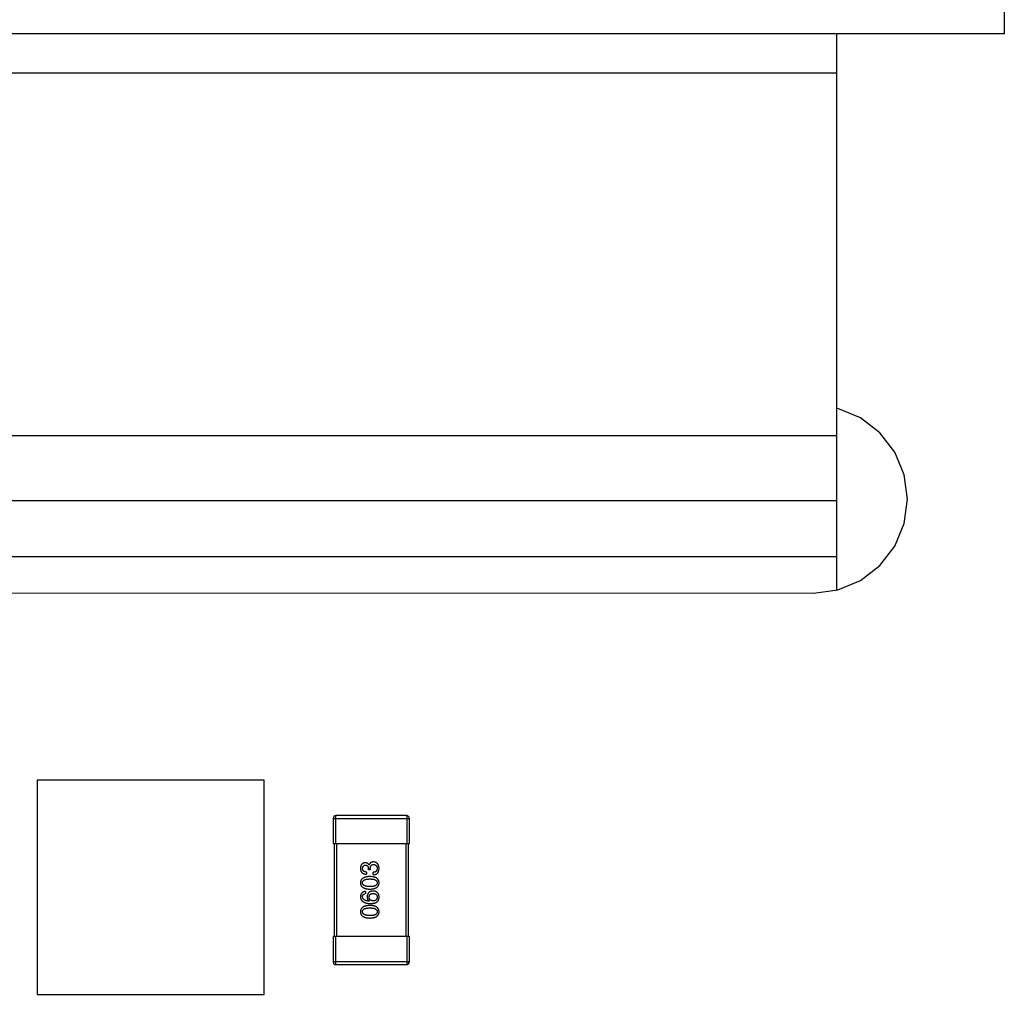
# Model space of a CAD drawing. Header units: inches. Extents: x -13 to 240, y -18 to 126.
# Tile 49 of 112: x 187 to 198, y 37 to 48. Entities that reach past the tile are written whole.
import ezdxf

# ---------------------------------------------------------------- set-up
doc = ezdxf.new("R2010")
doc.units = ezdxf.units.IN
doc.header["$LTSCALE"] = 1.21
doc.header["$MEASUREMENT"] = 0
doc.layers.get('0').update_dxf_attribs({"linetype": 'CONTINUOUS'})

msp = doc.modelspace()

# ---------------------------------------------------------------- linework, layer by layer
at = {"color": 7, "linetype": 'Continuous'}
for p, q in [((197.627, 47.466), (197.627, 53.266)), ((197.627, 47.466), (178.527, 47.466)), ((195.827, 41.492), (195.827, 47.466)), ((180.327, 47.046), (195.827, 47.046)), ((196.081, 43.339), (195.838, 43.44)), ((196.29, 43.179), (196.081, 43.339)), ((196.45, 42.97), (196.29, 43.179)), ((195.827, 43.146), (180.327, 43.146)), ((196.551, 42.727), (196.45, 42.97)), ((196.585, 42.466), (196.551, 42.727)), ((195.827, 42.446), (180.327, 42.446)), ((196.551, 42.205), (196.585, 42.466)), ((196.45, 41.962), (196.551, 42.205)), ((196.29, 41.753), (196.45, 41.962)), ((195.827, 41.846), (180.327, 41.846)), ((196.081, 41.592), (196.29, 41.753)), ((195.838, 41.492), (196.081, 41.592)), ((180.568, 41.462), (195.577, 41.457)), ((195.577, 41.457), (195.838, 41.492)), ((187.239, 39.446), (187.239, 37.146)), ((189.677, 39.446), (187.239, 39.446)), ((189.677, 37.146), (189.677, 39.446)), ((190.417, 39.036), (190.417, 38.766)), ((190.417, 39.036), (191.237, 39.036)), ((190.447, 38.766), (190.447, 39.066)), ((191.207, 39.066), (190.447, 39.066)), ((191.207, 39.066), (191.207, 38.766)), ((191.237, 38.766), (191.237, 39.036)), ((190.417, 38.766), (191.237, 38.766)), ((190.427, 38.766), (190.427, 37.766)), ((190.457, 37.766), (190.457, 38.766)), ((191.197, 38.766), (191.197, 37.766)), ((191.227, 37.766), (191.227, 38.766)), ((190.803, 38.536), (190.804, 38.536)), ((190.775, 38.46), (190.775, 38.436)), ((190.796, 38.484), (190.796, 38.497)), ((190.816, 38.484), (190.796, 38.484)), ((190.816, 38.496), (190.816, 38.484)), ((190.847, 38.432), (190.847, 38.457)), ((190.904, 38.461), (190.91, 38.497)), ((190.763, 38.252), (190.763, 38.228)), ((190.806, 38.148), (190.805, 38.147)), ((190.417, 37.766), (190.417, 37.496)), ((191.237, 37.766), (190.417, 37.766)), ((190.447, 37.466), (190.447, 37.766)), ((191.207, 37.766), (191.207, 37.466)), ((191.237, 37.496), (191.237, 37.766)), ((191.237, 37.496), (190.417, 37.496)), ((190.447, 37.466), (191.207, 37.466)), ((187.239, 37.146), (189.677, 37.146))]:
    msp.add_line(p, q, dxfattribs=at)
for centre, start, end in [((190.447, 39.036), 90, 180), ((191.207, 39.036), 0, 90), ((190.447, 37.496), 180, 270), ((191.207, 37.496), 270, 0)]:
    msp.add_arc(centre, 0.03, start, end, dxfattribs=at)
for points, knots in [([(190.762, 38.56), (190.76, 38.559), (190.756, 38.559), (190.75, 38.558), (190.745, 38.557), (190.74, 38.555), (190.735, 38.552), (190.731, 38.55), (190.728, 38.547), (190.724, 38.543), (190.721, 38.539), (190.718, 38.535), (190.716, 38.53), (190.714, 38.524), (190.713, 38.519), (190.711, 38.513), (190.711, 38.506), (190.71, 38.502), (190.71, 38.499)], [0, 0, 0, 0, 0.067521, 0.132139, 0.193339, 0.252064, 0.309083, 0.364848, 0.420021, 0.475612, 0.532002, 0.589602, 0.649896, 0.712634, 0.778603, 0.848416, 0.922155, 1, 1, 1, 1]), ([(190.71, 38.499), (190.71, 38.497), (190.71, 38.492), (190.711, 38.485), (190.713, 38.478), (190.715, 38.472), (190.717, 38.467), (190.72, 38.461), (190.723, 38.457), (190.727, 38.452), (190.731, 38.449), (190.736, 38.445), (190.741, 38.443), (190.747, 38.44), (190.753, 38.439), (190.76, 38.437), (190.767, 38.436), (190.772, 38.436), (190.775, 38.436)], [0, 0, 0, 0, 0.073232, 0.142595, 0.207997, 0.270074, 0.329156, 0.386529, 0.441846, 0.496976, 0.551877, 0.607941, 0.665637, 0.725446, 0.788542, 0.855101, 0.925196, 1, 1, 1, 1]), ([(190.733, 38.498), (190.733, 38.5), (190.733, 38.502), (190.734, 38.506), (190.735, 38.51), (190.735, 38.513), (190.737, 38.516), (190.738, 38.519), (190.74, 38.522), (190.741, 38.524), (190.743, 38.527), (190.746, 38.528), (190.748, 38.53), (190.751, 38.531), (190.754, 38.533), (190.757, 38.533), (190.76, 38.534), (190.763, 38.534), (190.764, 38.534)], [0, 0, 0, 0, 0.078051, 0.151197, 0.220412, 0.286742, 0.34933, 0.409464, 0.467368, 0.52298, 0.578639, 0.633998, 0.690142, 0.746855, 0.805868, 0.867776, 0.932345, 1, 1, 1, 1]), ([(190.803, 38.536), (190.802, 38.537), (190.8, 38.541), (190.797, 38.546), (190.792, 38.55), (190.787, 38.554), (190.782, 38.556), (190.776, 38.558), (190.769, 38.559), (190.764, 38.56), (190.762, 38.56)], [0, 0, 0, 0, 0.125227, 0.244792, 0.361427, 0.478215, 0.59667, 0.722058, 0.856314, 1, 1, 1, 1]), ([(190.764, 38.534), (190.765, 38.534), (190.767, 38.534), (190.771, 38.534), (190.774, 38.533), (190.777, 38.532), (190.78, 38.53), (190.783, 38.529), (190.785, 38.527), (190.787, 38.525), (190.789, 38.522), (190.791, 38.519), (190.792, 38.516), (190.793, 38.513), (190.794, 38.51), (190.795, 38.506), (190.795, 38.502), (190.795, 38.499), (190.796, 38.497)], [0, 0, 0, 0, 0.067741, 0.131599, 0.192143, 0.249977, 0.306453, 0.361639, 0.416449, 0.471489, 0.527582, 0.584873, 0.644974, 0.70814, 0.77492, 0.845909, 0.920585, 1, 1, 1, 1]), ([(190.849, 38.568), (190.848, 38.568), (190.845, 38.568), (190.841, 38.568), (190.837, 38.567), (190.833, 38.566), (190.83, 38.565), (190.826, 38.564), (190.823, 38.562), (190.82, 38.56), (190.818, 38.558), (190.815, 38.556), (190.813, 38.553), (190.811, 38.55), (190.809, 38.547), (190.807, 38.543), (190.806, 38.539), (190.805, 38.537), (190.804, 38.536)], [0, 0, 0, 0, 0.071215, 0.138707, 0.20396, 0.266995, 0.327734, 0.387609, 0.445602, 0.503345, 0.561136, 0.618597, 0.677672, 0.738255, 0.799989, 0.863961, 0.930555, 1, 1, 1, 1]), ([(190.816, 38.496), (190.816, 38.498), (190.816, 38.502), (190.817, 38.507), (190.817, 38.511), (190.818, 38.516), (190.82, 38.52), (190.821, 38.523), (190.823, 38.527), (190.825, 38.53), (190.828, 38.532), (190.83, 38.535), (190.833, 38.537), (190.837, 38.538), (190.84, 38.54), (190.844, 38.54), (190.848, 38.541), (190.851, 38.541), (190.852, 38.541)], [0, 0, 0, 0, 0.082495, 0.159728, 0.232496, 0.300725, 0.365163, 0.425859, 0.483728, 0.538892, 0.592921, 0.646195, 0.699968, 0.754746, 0.811387, 0.870806, 0.933482, 1, 1, 1, 1]), ([(190.91, 38.497), (190.91, 38.5), (190.91, 38.505), (190.909, 38.513), (190.908, 38.52), (190.906, 38.527), (190.903, 38.533), (190.901, 38.539), (190.898, 38.544), (190.894, 38.549), (190.89, 38.553), (190.885, 38.557), (190.88, 38.56), (190.875, 38.563), (190.869, 38.565), (190.863, 38.567), (190.856, 38.568), (190.851, 38.568), (190.849, 38.568)], [0, 0, 0, 0, 0.078078, 0.151942, 0.221594, 0.28726, 0.350176, 0.409768, 0.467648, 0.523784, 0.578904, 0.634014, 0.689819, 0.746826, 0.805875, 0.867063, 0.931764, 1, 1, 1, 1]), ([(190.852, 38.541), (190.854, 38.541), (190.857, 38.541), (190.861, 38.54), (190.865, 38.539), (190.868, 38.538), (190.872, 38.536), (190.875, 38.534), (190.877, 38.532), (190.88, 38.529), (190.882, 38.526), (190.884, 38.523), (190.886, 38.52), (190.887, 38.516), (190.889, 38.512), (190.89, 38.508), (190.89, 38.503), (190.89, 38.5), (190.891, 38.498)], [0, 0, 0, 0, 0.068514, 0.133941, 0.195994, 0.255362, 0.312994, 0.369441, 0.424687, 0.480522, 0.537148, 0.594801, 0.654411, 0.716817, 0.781981, 0.850498, 0.923306, 1, 1, 1, 1]), ([(190.812, 38.412), (190.808, 38.412), (190.8, 38.411), (190.789, 38.41), (190.778, 38.409), (190.768, 38.406), (190.759, 38.404), (190.751, 38.401), (190.744, 38.397), (190.737, 38.393), (190.731, 38.389), (190.725, 38.384), (190.721, 38.378), (190.717, 38.373), (190.714, 38.366), (190.712, 38.359), (190.711, 38.352), (190.71, 38.347), (190.71, 38.344)], [0, 0, 0, 0, 0.088475, 0.171606, 0.249595, 0.322626, 0.391327, 0.455765, 0.516374, 0.573675, 0.628522, 0.681161, 0.732559, 0.783563, 0.83504, 0.887639, 0.942585, 1, 1, 1, 1]), ([(190.775, 38.46), (190.773, 38.46), (190.77, 38.46), (190.765, 38.461), (190.761, 38.462), (190.757, 38.463), (190.753, 38.464), (190.749, 38.466), (190.746, 38.468), (190.744, 38.47), (190.741, 38.473), (190.739, 38.476), (190.737, 38.479), (190.736, 38.482), (190.735, 38.486), (190.734, 38.49), (190.733, 38.494), (190.733, 38.497), (190.733, 38.498)], [0, 0, 0, 0, 0.078134, 0.15164, 0.221358, 0.286689, 0.348614, 0.407697, 0.464247, 0.520153, 0.574432, 0.629291, 0.684538, 0.742032, 0.801329, 0.863637, 0.930123, 1, 1, 1, 1]), ([(190.91, 38.344), (190.91, 38.347), (190.91, 38.352), (190.909, 38.359), (190.907, 38.366), (190.904, 38.373), (190.9, 38.379), (190.896, 38.384), (190.891, 38.389), (190.885, 38.394), (190.879, 38.398), (190.871, 38.401), (190.863, 38.404), (190.854, 38.407), (190.845, 38.409), (190.835, 38.41), (190.823, 38.411), (190.816, 38.412), (190.812, 38.412)], [0, 0, 0, 0, 0.059134, 0.115603, 0.169236, 0.221572, 0.273254, 0.32474, 0.377319, 0.431815, 0.488555, 0.548609, 0.612242, 0.680182, 0.75251, 0.829782, 0.91231, 1, 1, 1, 1]), ([(190.891, 38.498), (190.891, 38.497), (190.891, 38.494), (190.89, 38.489), (190.889, 38.485), (190.888, 38.481), (190.886, 38.477), (190.885, 38.474), (190.882, 38.47), (190.88, 38.468), (190.877, 38.465), (190.874, 38.463), (190.87, 38.461), (190.866, 38.46), (190.862, 38.459), (190.857, 38.458), (190.852, 38.457), (190.849, 38.457), (190.847, 38.457)], [0, 0, 0, 0, 0.071272, 0.13882, 0.201858, 0.262757, 0.320043, 0.376709, 0.431462, 0.486034, 0.541209, 0.597703, 0.65589, 0.717768, 0.782056, 0.850407, 0.92277, 1, 1, 1, 1]), ([(190.847, 38.432), (190.849, 38.432), (190.852, 38.432), (190.857, 38.432), (190.862, 38.433), (190.867, 38.434), (190.871, 38.435), (190.875, 38.436), (190.879, 38.438), (190.883, 38.44), (190.886, 38.442), (190.89, 38.444), (190.893, 38.446), (190.895, 38.449), (190.898, 38.451), (190.9, 38.455), (190.902, 38.458), (190.903, 38.46), (190.904, 38.461)], [0, 0, 0, 0, 0.078937, 0.154495, 0.226898, 0.296844, 0.363348, 0.427781, 0.48946, 0.549586, 0.607902, 0.664733, 0.720805, 0.776157, 0.831175, 0.886736, 0.943094, 1, 1, 1, 1]), ([(190.71, 38.344), (190.71, 38.341), (190.711, 38.336), (190.712, 38.329), (190.714, 38.322), (190.717, 38.315), (190.721, 38.309), (190.725, 38.304), (190.73, 38.299), (190.736, 38.294), (190.743, 38.29), (190.751, 38.287), (190.759, 38.284), (190.768, 38.281), (190.778, 38.279), (190.789, 38.278), (190.8, 38.277), (190.808, 38.276), (190.812, 38.276)], [0, 0, 0, 0, 0.057911, 0.113262, 0.165956, 0.217443, 0.268511, 0.319665, 0.372, 0.426129, 0.483365, 0.543779, 0.607756, 0.676562, 0.749704, 0.827713, 0.911177, 1, 1, 1, 1]), ([(190.733, 38.344), (190.733, 38.346), (190.733, 38.349), (190.734, 38.354), (190.736, 38.358), (190.738, 38.362), (190.741, 38.366), (190.744, 38.369), (190.748, 38.373), (190.753, 38.375), (190.758, 38.378), (190.764, 38.38), (190.771, 38.382), (190.778, 38.383), (190.785, 38.384), (190.794, 38.385), (190.803, 38.385), (190.809, 38.386), (190.812, 38.386)], [0, 0, 0, 0, 0.050604, 0.098688, 0.145699, 0.191791, 0.238625, 0.286717, 0.337546, 0.391814, 0.449755, 0.512106, 0.579685, 0.652048, 0.730262, 0.814146, 0.904281, 1, 1, 1, 1]), ([(190.812, 38.304), (190.809, 38.304), (190.803, 38.304), (190.794, 38.304), (190.785, 38.305), (190.778, 38.306), (190.771, 38.307), (190.764, 38.309), (190.758, 38.311), (190.753, 38.314), (190.748, 38.316), (190.744, 38.319), (190.741, 38.323), (190.738, 38.326), (190.736, 38.33), (190.734, 38.335), (190.733, 38.339), (190.733, 38.342), (190.733, 38.344)], [0, 0, 0, 0, 0.096452, 0.187278, 0.271765, 0.350519, 0.423437, 0.491321, 0.554011, 0.612224, 0.666281, 0.717003, 0.764884, 0.811423, 0.856783, 0.902993, 0.950236, 1, 1, 1, 1]), ([(190.812, 38.386), (190.815, 38.386), (190.821, 38.385), (190.83, 38.385), (190.838, 38.384), (190.846, 38.383), (190.853, 38.382), (190.859, 38.38), (190.865, 38.378), (190.87, 38.375), (190.875, 38.373), (190.879, 38.369), (190.883, 38.366), (190.885, 38.362), (190.888, 38.358), (190.889, 38.354), (190.89, 38.349), (190.89, 38.346), (190.891, 38.344)], [0, 0, 0, 0, 0.094834, 0.184067, 0.267029, 0.344713, 0.417334, 0.484367, 0.546941, 0.604717, 0.65953, 0.710539, 0.759381, 0.806382, 0.853027, 0.900623, 0.949121, 1, 1, 1, 1]), ([(190.812, 38.276), (190.816, 38.276), (190.823, 38.277), (190.835, 38.278), (190.845, 38.279), (190.854, 38.281), (190.863, 38.284), (190.871, 38.287), (190.879, 38.29), (190.885, 38.294), (190.891, 38.299), (190.896, 38.304), (190.9, 38.309), (190.904, 38.315), (190.907, 38.322), (190.909, 38.329), (190.91, 38.336), (190.91, 38.341), (190.91, 38.344)], [0, 0, 0, 0, 0.087693, 0.170223, 0.247496, 0.319826, 0.387768, 0.451403, 0.511459, 0.568358, 0.622671, 0.675251, 0.726739, 0.778422, 0.830759, 0.884394, 0.940865, 1, 1, 1, 1]), ([(190.891, 38.344), (190.891, 38.342), (190.89, 38.339), (190.889, 38.335), (190.888, 38.33), (190.886, 38.326), (190.883, 38.323), (190.88, 38.319), (190.875, 38.316), (190.871, 38.314), (190.866, 38.311), (190.86, 38.309), (190.853, 38.307), (190.846, 38.306), (190.838, 38.305), (190.83, 38.304), (190.821, 38.304), (190.815, 38.304), (190.812, 38.304)], [0, 0, 0, 0, 0.049766, 0.097012, 0.143225, 0.188786, 0.235079, 0.282962, 0.333687, 0.387747, 0.445963, 0.508657, 0.576545, 0.649868, 0.72822, 0.812712, 0.903543, 1, 1, 1, 1]), ([(190.763, 38.252), (190.761, 38.252), (190.757, 38.251), (190.751, 38.25), (190.746, 38.248), (190.741, 38.246), (190.736, 38.244), (190.732, 38.241), (190.728, 38.238), (190.725, 38.235), (190.722, 38.231), (190.719, 38.227), (190.717, 38.222), (190.715, 38.217), (190.713, 38.212), (190.712, 38.206), (190.711, 38.2), (190.71, 38.196), (190.71, 38.194)], [0, 0, 0, 0, 0.06947, 0.136096, 0.199592, 0.260665, 0.319672, 0.377156, 0.433415, 0.489984, 0.546535, 0.604276, 0.663499, 0.725182, 0.788953, 0.855683, 0.926216, 1, 1, 1, 1]), ([(190.71, 38.194), (190.71, 38.191), (190.711, 38.186), (190.712, 38.178), (190.715, 38.17), (190.718, 38.163), (190.721, 38.157), (190.726, 38.151), (190.732, 38.146), (190.738, 38.141), (190.745, 38.137), (190.753, 38.133), (190.761, 38.13), (190.771, 38.127), (190.781, 38.125), (190.792, 38.123), (190.804, 38.122), (190.812, 38.122), (190.816, 38.122)], [0, 0, 0, 0, 0.058957, 0.115262, 0.16907, 0.221312, 0.273147, 0.324961, 0.377649, 0.432026, 0.488925, 0.549039, 0.612912, 0.680653, 0.753056, 0.830314, 0.912483, 1, 1, 1, 1]), ([(190.733, 38.194), (190.733, 38.196), (190.733, 38.201), (190.735, 38.207), (190.737, 38.212), (190.74, 38.217), (190.745, 38.221), (190.75, 38.224), (190.756, 38.226), (190.76, 38.227), (190.763, 38.228)], [0, 0, 0, 0, 0.136586, 0.261496, 0.378089, 0.490612, 0.605522, 0.725767, 0.8561, 1, 1, 1, 1]), ([(190.805, 38.147), (190.803, 38.147), (190.797, 38.148), (190.789, 38.149), (190.782, 38.15), (190.775, 38.152), (190.768, 38.153), (190.762, 38.156), (190.757, 38.158), (190.752, 38.161), (190.748, 38.164), (190.744, 38.167), (190.741, 38.171), (190.739, 38.175), (190.736, 38.179), (190.735, 38.184), (190.734, 38.189), (190.733, 38.192), (190.733, 38.194)], [0, 0, 0, 0, 0.089218, 0.173709, 0.252753, 0.326963, 0.397099, 0.462534, 0.524018, 0.582178, 0.637235, 0.689955, 0.741228, 0.791618, 0.841661, 0.892925, 0.945259, 1, 1, 1, 1]), ([(190.845, 38.256), (190.842, 38.256), (190.838, 38.256), (190.831, 38.255), (190.825, 38.254), (190.819, 38.252), (190.814, 38.249), (190.809, 38.247), (190.804, 38.243), (190.8, 38.24), (190.796, 38.236), (190.793, 38.231), (190.79, 38.226), (190.788, 38.22), (190.786, 38.215), (190.784, 38.208), (190.783, 38.201), (190.783, 38.197), (190.782, 38.194)], [0, 0, 0, 0, 0.071527, 0.139094, 0.20346, 0.264939, 0.323904, 0.381383, 0.437591, 0.493343, 0.549401, 0.606085, 0.664838, 0.725424, 0.788712, 0.855452, 0.925772, 1, 1, 1, 1]), ([(190.782, 38.194), (190.782, 38.191), (190.783, 38.186), (190.784, 38.179), (190.786, 38.172), (190.788, 38.166), (190.792, 38.161), (190.796, 38.156), (190.801, 38.152), (190.805, 38.149), (190.806, 38.148)], [0, 0, 0, 0, 0.144617, 0.279572, 0.40596, 0.526097, 0.64389, 0.760003, 0.877724, 1, 1, 1, 1]), ([(190.804, 38.191), (190.804, 38.192), (190.804, 38.195), (190.805, 38.199), (190.806, 38.203), (190.807, 38.207), (190.809, 38.211), (190.811, 38.214), (190.813, 38.217), (190.815, 38.219), (190.818, 38.222), (190.821, 38.224), (190.824, 38.225), (190.828, 38.227), (190.832, 38.228), (190.836, 38.229), (190.841, 38.23), (190.844, 38.23), (190.846, 38.23)], [0, 0, 0, 0, 0.069884, 0.136529, 0.199638, 0.259844, 0.317774, 0.374356, 0.430026, 0.485148, 0.5409, 0.597889, 0.657472, 0.718614, 0.783613, 0.85129, 0.923712, 1, 1, 1, 1]), ([(190.847, 38.15), (190.845, 38.15), (190.842, 38.151), (190.837, 38.151), (190.833, 38.152), (190.829, 38.154), (190.825, 38.155), (190.821, 38.157), (190.818, 38.159), (190.815, 38.162), (190.813, 38.164), (190.811, 38.167), (190.809, 38.17), (190.807, 38.174), (190.806, 38.178), (190.805, 38.182), (190.804, 38.186), (190.804, 38.189), (190.804, 38.191)], [0, 0, 0, 0, 0.076072, 0.148369, 0.216753, 0.281358, 0.342792, 0.401604, 0.458929, 0.514444, 0.569818, 0.625343, 0.681554, 0.739608, 0.800134, 0.863477, 0.929547, 1, 1, 1, 1]), ([(190.894, 38.237), (190.892, 38.238), (190.889, 38.241), (190.883, 38.245), (190.877, 38.249), (190.871, 38.252), (190.865, 38.254), (190.858, 38.255), (190.852, 38.256), (190.847, 38.256), (190.845, 38.256)], [0, 0, 0, 0, 0.129393, 0.255335, 0.378531, 0.500878, 0.622934, 0.746191, 0.87096, 1, 1, 1, 1]), ([(190.846, 38.23), (190.848, 38.23), (190.851, 38.23), (190.856, 38.229), (190.86, 38.228), (190.865, 38.227), (190.868, 38.226), (190.872, 38.224), (190.875, 38.222), (190.878, 38.22), (190.881, 38.217), (190.883, 38.214), (190.885, 38.211), (190.887, 38.208), (190.888, 38.204), (190.889, 38.2), (190.89, 38.196), (190.89, 38.193), (190.891, 38.192)], [0, 0, 0, 0, 0.078863, 0.153308, 0.223539, 0.289857, 0.35341, 0.413572, 0.471721, 0.528235, 0.584279, 0.638781, 0.69466, 0.751251, 0.809198, 0.869697, 0.933318, 1, 1, 1, 1]), ([(190.891, 38.192), (190.891, 38.19), (190.89, 38.187), (190.89, 38.183), (190.889, 38.178), (190.888, 38.175), (190.886, 38.171), (190.884, 38.168), (190.882, 38.165), (190.879, 38.162), (190.876, 38.159), (190.873, 38.157), (190.869, 38.155), (190.866, 38.154), (190.861, 38.152), (190.857, 38.151), (190.852, 38.151), (190.849, 38.15), (190.847, 38.15)], [0, 0, 0, 0, 0.070403, 0.137196, 0.200053, 0.260887, 0.31876, 0.37535, 0.430743, 0.485927, 0.541678, 0.598832, 0.657726, 0.719441, 0.783504, 0.851852, 0.923533, 1, 1, 1, 1]), ([(190.884, 38.136), (190.886, 38.138), (190.89, 38.141), (190.895, 38.146), (190.9, 38.151), (190.903, 38.158), (190.906, 38.164), (190.908, 38.172), (190.91, 38.179), (190.91, 38.185), (190.91, 38.188)], [0, 0, 0, 0, 0.125033, 0.246266, 0.36603, 0.485265, 0.606781, 0.732144, 0.862551, 1, 1, 1, 1]), ([(190.91, 38.188), (190.91, 38.19), (190.91, 38.196), (190.91, 38.204), (190.909, 38.211), (190.907, 38.217), (190.905, 38.223), (190.902, 38.228), (190.898, 38.233), (190.895, 38.235), (190.894, 38.237)], [0, 0, 0, 0, 0.156782, 0.301945, 0.436395, 0.561474, 0.678489, 0.78853, 0.894967, 1, 1, 1, 1]), ([(190.812, 38.101), (190.808, 38.101), (190.8, 38.1), (190.789, 38.099), (190.778, 38.098), (190.768, 38.096), (190.759, 38.093), (190.751, 38.09), (190.744, 38.087), (190.737, 38.083), (190.731, 38.078), (190.725, 38.073), (190.721, 38.068), (190.717, 38.062), (190.714, 38.055), (190.712, 38.048), (190.711, 38.041), (190.71, 38.036), (190.71, 38.033)], [0, 0, 0, 0, 0.088475, 0.171606, 0.249595, 0.322626, 0.391327, 0.455765, 0.516374, 0.573675, 0.628522, 0.681161, 0.732559, 0.783563, 0.83504, 0.887639, 0.942585, 1, 1, 1, 1]), ([(190.91, 38.033), (190.91, 38.036), (190.91, 38.041), (190.909, 38.049), (190.907, 38.056), (190.904, 38.062), (190.9, 38.068), (190.896, 38.074), (190.891, 38.079), (190.885, 38.083), (190.879, 38.087), (190.871, 38.091), (190.863, 38.094), (190.854, 38.096), (190.845, 38.098), (190.835, 38.1), (190.823, 38.101), (190.816, 38.101), (190.812, 38.101)], [0, 0, 0, 0, 0.059134, 0.115603, 0.169236, 0.221572, 0.273254, 0.32474, 0.377319, 0.431815, 0.488555, 0.548609, 0.612242, 0.680182, 0.75251, 0.829782, 0.91231, 1, 1, 1, 1]), ([(190.816, 38.122), (190.82, 38.122), (190.827, 38.122), (190.837, 38.123), (190.846, 38.124), (190.855, 38.125), (190.863, 38.127), (190.871, 38.13), (190.878, 38.133), (190.882, 38.135), (190.884, 38.136)], [0, 0, 0, 0, 0.151498, 0.29521, 0.430242, 0.557137, 0.677306, 0.790845, 0.898111, 1, 1, 1, 1]), ([(190.71, 38.033), (190.71, 38.031), (190.711, 38.025), (190.712, 38.018), (190.714, 38.011), (190.717, 38.004), (190.721, 37.998), (190.725, 37.993), (190.73, 37.988), (190.736, 37.983), (190.743, 37.979), (190.751, 37.976), (190.759, 37.973), (190.768, 37.97), (190.778, 37.968), (190.789, 37.967), (190.8, 37.966), (190.808, 37.966), (190.812, 37.965)], [0, 0, 0, 0, 0.057911, 0.113262, 0.165956, 0.217443, 0.268511, 0.319665, 0.372, 0.426129, 0.483365, 0.543779, 0.607756, 0.676562, 0.749704, 0.827713, 0.911177, 1, 1, 1, 1]), ([(190.733, 38.033), (190.733, 38.035), (190.733, 38.038), (190.734, 38.043), (190.736, 38.047), (190.738, 38.051), (190.741, 38.055), (190.744, 38.059), (190.748, 38.062), (190.753, 38.064), (190.758, 38.067), (190.764, 38.069), (190.771, 38.071), (190.778, 38.072), (190.785, 38.073), (190.794, 38.074), (190.803, 38.075), (190.809, 38.075), (190.812, 38.075)], [0, 0, 0, 0, 0.050604, 0.098688, 0.145699, 0.191791, 0.238625, 0.286717, 0.337546, 0.391814, 0.449755, 0.512106, 0.579685, 0.652048, 0.730262, 0.814146, 0.904281, 1, 1, 1, 1]), ([(190.812, 37.993), (190.809, 37.993), (190.803, 37.993), (190.794, 37.993), (190.785, 37.994), (190.778, 37.995), (190.771, 37.997), (190.764, 37.998), (190.758, 38), (190.753, 38.003), (190.748, 38.005), (190.744, 38.008), (190.741, 38.012), (190.738, 38.015), (190.736, 38.019), (190.734, 38.024), (190.733, 38.028), (190.733, 38.032), (190.733, 38.033)], [0, 0, 0, 0, 0.096452, 0.187278, 0.271765, 0.350519, 0.423437, 0.491321, 0.554011, 0.612224, 0.666281, 0.717003, 0.764884, 0.811423, 0.856783, 0.902993, 0.950236, 1, 1, 1, 1]), ([(190.812, 38.075), (190.815, 38.075), (190.821, 38.075), (190.83, 38.074), (190.838, 38.073), (190.846, 38.072), (190.853, 38.071), (190.859, 38.069), (190.865, 38.067), (190.87, 38.064), (190.875, 38.062), (190.879, 38.059), (190.883, 38.055), (190.885, 38.051), (190.888, 38.047), (190.889, 38.043), (190.89, 38.038), (190.89, 38.035), (190.891, 38.033)], [0, 0, 0, 0, 0.094834, 0.184067, 0.267029, 0.344713, 0.417334, 0.484367, 0.546941, 0.604717, 0.65953, 0.710539, 0.759381, 0.806382, 0.853027, 0.900623, 0.949121, 1, 1, 1, 1]), ([(190.812, 37.965), (190.816, 37.966), (190.823, 37.966), (190.835, 37.967), (190.845, 37.968), (190.854, 37.97), (190.863, 37.973), (190.871, 37.976), (190.879, 37.979), (190.885, 37.983), (190.891, 37.988), (190.896, 37.993), (190.9, 37.998), (190.904, 38.004), (190.907, 38.011), (190.909, 38.018), (190.91, 38.025), (190.91, 38.031), (190.91, 38.033)], [0, 0, 0, 0, 0.087693, 0.170223, 0.247496, 0.319826, 0.387768, 0.451403, 0.511459, 0.568358, 0.622671, 0.675251, 0.726739, 0.778422, 0.830759, 0.884394, 0.940865, 1, 1, 1, 1]), ([(190.891, 38.033), (190.891, 38.032), (190.89, 38.028), (190.889, 38.024), (190.888, 38.019), (190.886, 38.015), (190.883, 38.012), (190.88, 38.008), (190.875, 38.005), (190.871, 38.003), (190.866, 38), (190.86, 37.998), (190.853, 37.997), (190.846, 37.995), (190.838, 37.994), (190.83, 37.993), (190.821, 37.993), (190.815, 37.993), (190.812, 37.993)], [0, 0, 0, 0, 0.049766, 0.097012, 0.143225, 0.188786, 0.235079, 0.282962, 0.333687, 0.387747, 0.445963, 0.508657, 0.576545, 0.649868, 0.72822, 0.812712, 0.903543, 1, 1, 1, 1])]:
    msp.add_open_spline(points, degree=3, knots=knots, dxfattribs=at)

doc.saveas('drawing.dxf')
